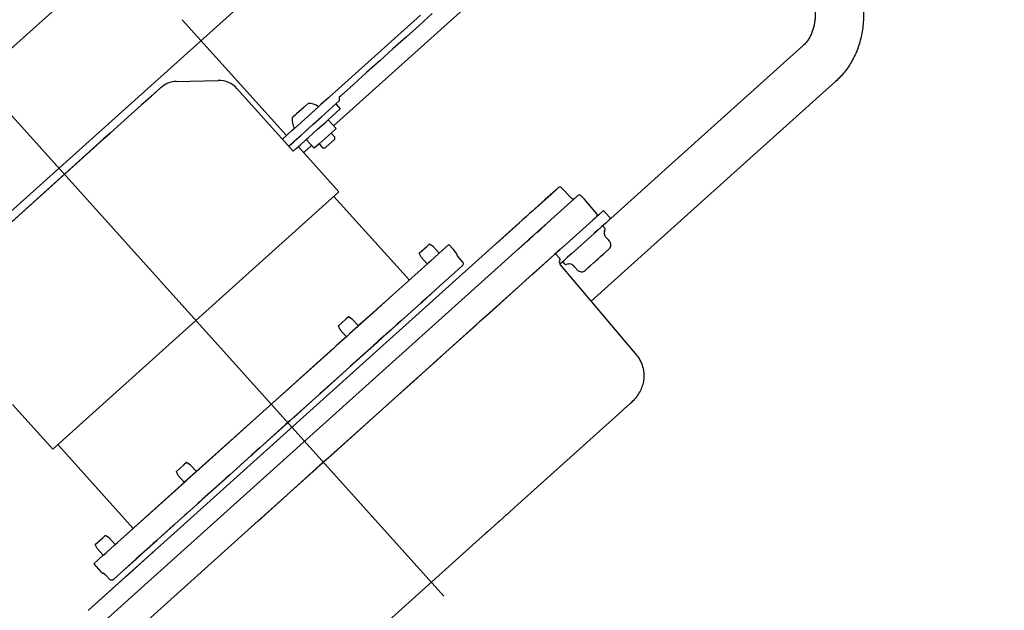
# Model space of a CAD drawing. Header units: millimetres. Extents: x -5775 to 72913, y -36825 to 83180.
# Tile 40 of 48: x 50770 to 51136, y 62700 to 62920. Entities that reach past the tile are written whole.
import ezdxf
from ezdxf.enums import TextEntityAlignment as Align

# ---------------------------------------------------------------- set-up
doc = ezdxf.new("R2010")
doc.units = ezdxf.units.MM
doc.header["$LTSCALE"] = 0.3
doc.layers.add('RLT 1', color=253, linetype='Continuous')
doc.styles.add('Arial', font='arial.ttf', dxfattribs={"width": 0.95, "height": 1.8})

# ---------------------------------------------------------------- blocks, each defined once
blk = doc.blocks.new('RLT1')
at = {"layer": 'RLT 1', "ltscale": 10}
for p, q in [((42180.63, -86537.01), (42883.28, -85905.09)), ((42210.73, -86570.46), (42913.37, -85938.55))]:
    blk.add_line(p, q, dxfattribs=at)
at = {"layer": 'RLT 1', "ltscale": 50}
blk.add_line((42705.14, -86413.62), (42404.18, -86078.97), dxfattribs=at)
at = {"layer": 'RLT 1'}
for p, q in [((42785.75, -86129.3), (42664.14, -86238.67)), ((42607.8, -86199.24), (42646.59, -86242.37)), ((42696.45, -86197.52), (42691.58, -86201.91)), ((42700.77, -86196.99), (42695.9, -86201.38)), ((42691.58, -86201.91), (42686.7, -86206.29)), ((42695.9, -86201.38), (42691.03, -86205.76)), ((42686.7, -86206.29), (42681.83, -86210.67)), ((42691.03, -86205.76), (42686.16, -86210.14)), ((42681.83, -86210.67), (42676.96, -86215.05)), ((42686.16, -86210.14), (42681.28, -86214.52)), ((42838.63, -86208.86), (42789.79, -86252.78)), ((42681.28, -86214.52), (42676.41, -86218.9)), ((42676.96, -86215.05), (42672.09, -86219.43)), ((42605.66, -86222.24), (42621.29, -86221.86)), ((42605.66, -86222.24), (42621.29, -86221.86)), ((42672.09, -86219.43), (42667.21, -86223.81)), ((42676.41, -86218.9), (42671.54, -86223.29)), ((42592.6, -86231.07), (42599.78, -86224.61)), ((42592.6, -86231.06), (42599.78, -86224.61)), ((42599.78, -86224.61), (42595.05, -86228.87)), ((42599.78, -86224.61), (42595.06, -86228.85)), ((42599.86, -86224.54), (42599.78, -86224.61)), ((42599.86, -86224.54), (42599.78, -86224.61)), ((42599.78, -86224.61), (42599.85, -86224.55)), ((42599.78, -86224.61), (42599.85, -86224.55)), ((42628.2, -86224.84), (42649.15, -86248.13)), ((42628.2, -86224.84), (42649.15, -86248.13)), ((42667.21, -86223.81), (42662.34, -86228.2)), ((42671.54, -86223.29), (42666.67, -86227.67)), ((42850.66, -86222.24), (42801.82, -86266.16)), ((42595.06, -86228.85), (42592.76, -86230.93)), ((42595.05, -86228.87), (42592.76, -86230.93)), ((42662.22, -86228.31), (42659.43, -86230.82)), ((42662.34, -86228.2), (42662.22, -86228.31)), ((42666.18, -86229.45), (42664.93, -86230.58)), ((42666.25, -86228.04), (42666.18, -86229.45)), ((42666.67, -86227.67), (42666.25, -86228.04)), ((42588.9, -86234.4), (42592.6, -86231.06)), ((42592.48, -86231.18), (42588.9, -86234.4)), ((42588.91, -86234.38), (42592.6, -86231.07)), ((42592.46, -86231.19), (42588.91, -86234.38)), ((42592.6, -86231.07), (42592.46, -86231.19)), ((42592.6, -86231.06), (42592.48, -86231.18)), ((42592.76, -86230.93), (42592.6, -86231.07)), ((42592.76, -86230.93), (42592.6, -86231.06)), ((42658.5, -86231.65), (42649.58, -86239.68)), ((42653.06, -86231.84), (42650.34, -86234.28)), ((42653.24, -86231.67), (42653.06, -86231.84)), ((42653.45, -86231.49), (42653.24, -86231.67)), ((42653.51, -86231.43), (42653.45, -86231.49)), ((42654.67, -86230.39), (42653.51, -86231.43)), ((42659.43, -86230.82), (42658.5, -86231.65)), ((42659.63, -86235.34), (42664.93, -86230.58)), ((42659.63, -86235.34), (42664.93, -86230.58)), ((42662.14, -86236.45), (42666.6, -86232.43)), ((42662.14, -86236.45), (42666.6, -86232.43)), ((42664.93, -86230.58), (42666.6, -86232.43)), ((42664.93, -86230.58), (42666.6, -86232.43)), ((42581.04, -86241.46), (42588.91, -86234.38)), ((42588.91, -86234.38), (42581.04, -86241.46)), ((42581.07, -86241.44), (42588.9, -86234.4)), ((42588.9, -86234.4), (42581.07, -86241.44)), ((42648.72, -86235.74), (42649.12, -86235.38)), ((42649.88, -86234.69), (42649.12, -86235.38)), ((42649.95, -86234.64), (42649.88, -86234.69)), ((42650.14, -86234.46), (42649.95, -86234.64)), ((42650.15, -86234.45), (42650.14, -86234.46)), ((42650.34, -86234.28), (42650.15, -86234.45)), ((42656.5, -86238.16), (42658.98, -86235.93)), ((42656.51, -86238.14), (42659.63, -86235.34)), ((42658.98, -86235.93), (42659.63, -86235.34)), ((42661.3, -86237.2), (42662.14, -86236.45)), ((42661.3, -86237.2), (42662.14, -86236.45)), ((42662.14, -86236.45), (42665.08, -86239.72)), ((42665.08, -86239.72), (42662.14, -86236.45)), ((42662.14, -86236.45), (42665.08, -86239.72)), ((42665.08, -86239.72), (42662.14, -86236.45)), ((42648.65, -86240.51), (42647, -86242)), ((42648.65, -86240.51), (42649.37, -86239.86)), ((42649.58, -86239.68), (42649.37, -86239.86)), ((42653.13, -86241.19), (42656.38, -86238.27)), ((42653.78, -86240.61), (42655.08, -86239.44)), ((42654.8, -86243.05), (42658.05, -86240.12)), ((42654.8, -86243.05), (42658.05, -86240.13)), ((42655.08, -86239.44), (42656.38, -86238.27)), ((42656.38, -86238.27), (42656.51, -86238.14)), ((42656.38, -86238.27), (42656.5, -86238.16)), ((42658.05, -86240.13), (42658.19, -86240)), ((42658.05, -86240.12), (42658.17, -86240.02)), ((42658.17, -86240.02), (42661.3, -86237.2)), ((42658.19, -86240), (42661.3, -86237.2)), ((42665.08, -86239.72), (42663.22, -86241.39)), ((42665.08, -86239.72), (42665.08, -86239.72)), ((42539.2, -86279.1), (42578.67, -86243.6)), ((42578.67, -86243.6), (42539.2, -86279.1)), ((42539.21, -86279.08), (42578.69, -86243.58)), ((42578.69, -86243.58), (42539.21, -86279.08)), ((42578.67, -86243.6), (42579.26, -86243.06)), ((42579.26, -86243.06), (42578.67, -86243.6)), ((42578.69, -86243.58), (42579.28, -86243.04)), ((42579.28, -86243.04), (42578.69, -86243.58)), ((42579.26, -86243.06), (42581.04, -86241.46)), ((42581.04, -86241.46), (42579.26, -86243.06)), ((42579.28, -86243.04), (42581.07, -86241.44)), ((42581.07, -86241.44), (42579.28, -86243.04)), ((42647, -86242), (42645.13, -86243.67)), ((42649.52, -86244.43), (42652.05, -86242.16)), ((42649.52, -86244.43), (42652.04, -86242.17)), ((42651.82, -86245.72), (42653.72, -86244.02)), ((42651.82, -86245.72), (42653.71, -86244.03)), ((42652.04, -86242.17), (42653.13, -86241.19)), ((42652.05, -86242.16), (42653.13, -86241.19)), ((42653.13, -86241.19), (42653.78, -86240.61)), ((42653.71, -86244.03), (42653.96, -86243.8)), ((42653.72, -86244.02), (42653.96, -86243.8)), ((42653.96, -86243.8), (42654.8, -86243.05)), ((42653.96, -86243.8), (42654.8, -86243.05)), ((42653.96, -86243.8), (42656.9, -86247.07)), ((42656.9, -86247.07), (42653.96, -86243.8)), ((42660.99, -86243.39), (42658.76, -86245.4)), ((42663.22, -86241.39), (42660.99, -86243.39)), ((42664.59, -86243.66), (42661.12, -86246.78)), ((42663.22, -86241.39), (42664.63, -86242.95)), ((42664.59, -86243.66), (42664.63, -86242.95)), ((42647.47, -86246.27), (42647.59, -86246.17)), ((42647.47, -86246.27), (42647.58, -86246.18)), ((42647.58, -86246.18), (42649.1, -86244.81)), ((42647.59, -86246.17), (42649.32, -86244.61)), ((42649.1, -86244.81), (42649.5, -86244.45)), ((42649.15, -86248.13), (42650.35, -86247.05)), ((42649.15, -86248.13), (42650.34, -86247.06)), ((42649.32, -86244.61), (42649.52, -86244.43)), ((42649.5, -86244.45), (42649.52, -86244.43)), ((42650.34, -86247.06), (42651.82, -86245.72)), ((42650.35, -86247.05), (42651.82, -86245.72)), ((42651.17, -86246.65), (42666.12, -86263.26)), ((42651.17, -86246.65), (42666.12, -86263.26)), ((42655.96, -86246.02), (42653, -86248.68)), ((42658.76, -86245.4), (42656.9, -86247.07)), ((42658.76, -86245.4), (42660.17, -86246.96)), ((42660.87, -86247), (42660.17, -86246.96)), ((42661.12, -86246.78), (42660.87, -86247)), ((42789.79, -86252.78), (42767.12, -86273.17)), ((42747.73, -86261.69), (42602.22, -86392.54)), ((42747.73, -86261.69), (42746.42, -86262.86)), ((42747.73, -86261.69), (42746.42, -86262.86)), ((42747.73, -86261.69), (42746.42, -86262.86)), ((42747.72, -86261.7), (42746.42, -86262.86)), ((42752.46, -86265.54), (42748.85, -86261.73)), ((42752.46, -86265.54), (42748.85, -86261.73)), ((42612.94, -86311.09), (42666.12, -86263.26)), ((42612.98, -86311.05), (42666.12, -86263.26)), ((42664.26, -86264.94), (42692.28, -86296.09)), ((42664.26, -86264.94), (42692.28, -86296.09)), ((42746.42, -86262.86), (42742.68, -86266.23)), ((42742.81, -86266.11), (42742.68, -86266.23)), ((42746.42, -86262.86), (42742.69, -86266.22)), ((42742.8, -86266.12), (42742.69, -86266.22)), ((42746.42, -86262.86), (42742.8, -86266.12)), ((42746.42, -86262.86), (42742.81, -86266.11)), ((42744.81, -86273.73), (42753.5, -86265.91)), ((42744.81, -86273.73), (42753.5, -86265.91)), ((42744.82, -86273.72), (42753.51, -86265.9)), ((42744.82, -86273.72), (42753.51, -86265.9)), ((42753.5, -86265.91), (42754.67, -86264.86)), ((42753.5, -86265.91), (42754.67, -86264.86)), ((42753.51, -86265.9), (42754.68, -86264.85)), ((42753.51, -86265.9), (42754.68, -86264.85)), ((42754.93, -86264.62), (42754.67, -86264.86)), ((42754.67, -86264.86), (42754.93, -86264.62)), ((42754.93, -86264.62), (42754.68, -86264.85)), ((42754.68, -86264.85), (42754.93, -86264.62)), ((42757.23, -86265.92), (42756.05, -86264.67)), ((42757.23, -86265.92), (42756.05, -86264.67)), ((42761.92, -86271.41), (42757.23, -86265.92)), ((42761.92, -86271.41), (42757.23, -86265.92)), ((42742.69, -86266.22), (42738.24, -86270.22)), ((42742.68, -86266.23), (42738.24, -86270.22)), ((42742.62, -86266.28), (42738.24, -86270.22)), ((42742.62, -86266.28), (42738.24, -86270.22)), ((42742.69, -86266.22), (42742.62, -86266.28)), ((42742.68, -86266.23), (42742.62, -86266.28)), ((42801.82, -86266.16), (42759.78, -86303.97)), ((42735.8, -86272.42), (42734.36, -86273.71)), ((42735.8, -86272.42), (42734.36, -86273.71)), ((42735.8, -86272.42), (42734.36, -86273.71)), ((42735.8, -86272.42), (42734.36, -86273.71)), ((42735.79, -86272.42), (42737.09, -86271.25)), ((42735.8, -86272.42), (42737.09, -86271.25)), ((42737.09, -86271.25), (42735.8, -86272.42)), ((42737.09, -86271.25), (42735.8, -86272.42)), ((42738.24, -86270.22), (42737.09, -86271.25)), ((42738.24, -86270.22), (42737.09, -86271.25)), ((42738.24, -86270.22), (42737.09, -86271.25)), ((42738.24, -86270.22), (42737.09, -86271.25)), ((42761.59, -86272.76), (42760.47, -86273.76)), ((42761.29, -86273.03), (42760.47, -86273.76)), ((42761.59, -86272.76), (42760.48, -86273.76)), ((42761.59, -86272.76), (42761.29, -86273.03)), ((42761.85, -86272.53), (42761.59, -86272.76)), ((42761.85, -86272.53), (42761.59, -86272.76)), ((42761.85, -86272.53), (42761.59, -86272.76)), ((42761.85, -86272.53), (42761.59, -86272.76)), ((42761.85, -86272.53), (42761.59, -86272.76)), ((42762.7, -86271.76), (42761.85, -86272.53)), ((42764.12, -86270.48), (42762.7, -86271.76)), ((42764.44, -86270.19), (42764.12, -86270.48)), ((42764.44, -86270.19), (42765.43, -86271.29)), ((42765.43, -86271.29), (42766.7, -86272.7)), ((42767.12, -86273.17), (42766.65, -86273.59)), ((42766.7, -86272.7), (42767.12, -86273.17)), ((42552.8, -86446.41), (42741.22, -86276.95)), ((42733.17, -86274.78), (42724.65, -86282.44)), ((42733.19, -86274.76), (42724.69, -86282.41)), ((42739.65, -86278.37), (42741.21, -86276.96)), ((42741.21, -86276.96), (42744.81, -86273.73)), ((42741.22, -86276.95), (42744.82, -86273.72)), ((42760.47, -86273.76), (42751.77, -86281.59)), ((42760.48, -86273.76), (42751.79, -86281.58)), ((42762.03, -86277.75), (42763.64, -86276.29)), ((42763.77, -86276.18), (42762.41, -86277.4)), ((42763.64, -86276.29), (42763.77, -86276.18)), ((42763.82, -86276.13), (42763.77, -86276.18)), ((42765.24, -86274.86), (42763.82, -86276.13)), ((42764.59, -86276.34), (42764.48, -86276.21)), ((42764.59, -86276.34), (42764.48, -86276.21)), ((42764.95, -86276.74), (42764.59, -86276.34)), ((42764.95, -86276.74), (42764.59, -86276.34)), ((42766.65, -86273.59), (42765.24, -86274.86)), ((42736.94, -86280.8), (42738.44, -86279.45)), ((42736.97, -86280.78), (42738.47, -86279.43)), ((42752.5, -86286.32), (42762.03, -86277.75)), ((42762.41, -86277.4), (42760.99, -86278.68)), ((42764.79, -86278.06), (42764.84, -86277.89)), ((42764.79, -86278.06), (42764.84, -86277.89)), ((42764.84, -86277.89), (42765.06, -86277.23)), ((42764.84, -86277.89), (42765.06, -86277.23)), ((42764.84, -86279.43), (42764.85, -86279.43)), ((42766.13, -86281.04), (42765.2, -86280.01)), ((42766.13, -86281.04), (42765.2, -86280.01)), ((42695.98, -86286.04), (42698.77, -86283.53)), ((42699.7, -86282.69), (42698.77, -86283.53)), ((42701.14, -86283.55), (42699.7, -86282.69)), ((42703.41, -86286.08), (42701.14, -86283.55)), ((42706.94, -86282.9), (42703.26, -86286.21)), ((42706.94, -86282.9), (42703.26, -86286.21)), ((42706.94, -86282.9), (42708.62, -86284.76)), ((42706.94, -86282.9), (42708.62, -86284.76)), ((42732.97, -86284.38), (42733.02, -86284.33)), ((42733, -86284.35), (42733.02, -86284.33)), ((42733.02, -86284.33), (42733.07, -86284.29)), ((42733.02, -86284.33), (42733.03, -86284.32)), ((42733.03, -86284.32), (42733.04, -86284.31)), ((42733.04, -86284.31), (42733.1, -86284.26)), ((42733.07, -86284.29), (42733.08, -86284.28)), ((42733.08, -86284.28), (42733.09, -86284.27)), ((42733.09, -86284.27), (42733.11, -86284.25)), ((42733.1, -86284.26), (42733.11, -86284.25)), ((42733.11, -86284.25), (42733.14, -86284.22)), ((42733.11, -86284.25), (42733.12, -86284.24)), ((42733.11, -86284.25), (42733.11, -86284.25)), ((42733.12, -86284.24), (42733.14, -86284.22)), ((42733.12, -86284.24), (42733.12, -86284.24)), ((42733.14, -86284.22), (42733.16, -86284.2)), ((42733.14, -86284.22), (42733.15, -86284.21)), ((42733.15, -86284.21), (42733.16, -86284.2)), ((42733.16, -86284.2), (42733.18, -86284.19)), ((42733.16, -86284.2), (42733.17, -86284.2)), ((42733.17, -86284.2), (42733.2, -86284.16)), ((42733.18, -86284.19), (42733.19, -86284.18)), ((42733.19, -86284.17), (42733.2, -86284.17)), ((42733.19, -86284.18), (42733.19, -86284.17)), ((42733.2, -86284.16), (42733.25, -86284.12)), ((42733.2, -86284.17), (42733.23, -86284.14)), ((42733.23, -86284.14), (42733.28, -86284.1)), ((42733.25, -86284.12), (42733.26, -86284.11)), ((42733.26, -86284.11), (42733.29, -86284.09)), ((42733.28, -86284.1), (42733.29, -86284.08)), ((42733.29, -86284.08), (42733.32, -86284.06)), ((42733.29, -86284.09), (42733.3, -86284.08)), ((42733.29, -86284.09), (42733.29, -86284.09)), ((42733.3, -86284.08), (42733.33, -86284.05)), ((42733.32, -86284.06), (42733.33, -86284.05)), ((42733.33, -86284.05), (42733.4, -86283.99)), ((42733.33, -86284.05), (42733.36, -86284.02)), ((42733.36, -86284.02), (42733.43, -86283.96)), ((42733.4, -86283.99), (42733.42, -86283.97)), ((42733.42, -86283.97), (42733.43, -86283.96)), ((42733.43, -86283.96), (42733.45, -86283.94)), ((42733.43, -86283.96), (42733.45, -86283.94)), ((42733.45, -86283.94), (42733.49, -86283.91)), ((42733.45, -86283.94), (42733.46, -86283.93)), ((42733.46, -86283.93), (42733.47, -86283.92)), ((42733.47, -86283.92), (42733.48, -86283.92)), ((42733.48, -86283.92), (42733.52, -86283.88)), ((42733.49, -86283.91), (42733.53, -86283.87)), ((42733.52, -86283.88), (42733.55, -86283.85)), ((42733.53, -86283.87), (42733.55, -86283.85)), ((42733.55, -86283.85), (42733.58, -86283.82)), ((42733.55, -86283.85), (42733.57, -86283.83)), ((42733.57, -86283.83), (42733.77, -86283.66)), ((42733.58, -86283.82), (42733.6, -86283.81)), ((42733.6, -86283.81), (42733.79, -86283.63)), ((42733.77, -86283.66), (42733.85, -86283.59)), ((42733.79, -86283.63), (42733.88, -86283.56)), ((42733.85, -86283.59), (42733.9, -86283.54)), ((42733.88, -86283.56), (42733.93, -86283.51)), ((42733.9, -86283.54), (42734.01, -86283.44)), ((42733.93, -86283.51), (42734.03, -86283.42)), ((42734.01, -86283.44), (42734.05, -86283.41)), ((42734.03, -86283.42), (42734.07, -86283.38)), ((42734.05, -86283.41), (42734.08, -86283.37)), ((42734.07, -86283.38), (42734.11, -86283.35)), ((42734.08, -86283.37), (42734.23, -86283.24)), ((42734.11, -86283.35), (42734.26, -86283.21)), ((42734.23, -86283.24), (42734.36, -86283.13)), ((42734.26, -86283.21), (42734.38, -86283.11)), ((42734.36, -86283.13), (42734.44, -86283.05)), ((42734.38, -86283.11), (42734.47, -86283.02)), ((42734.44, -86283.05), (42734.5, -86283)), ((42734.47, -86283.02), (42734.53, -86282.97)), ((42734.5, -86283), (42734.59, -86282.92)), ((42734.53, -86282.97), (42734.62, -86282.89)), ((42734.59, -86282.92), (42734.6, -86282.91)), ((42734.6, -86282.91), (42734.63, -86282.88)), ((42734.62, -86282.89), (42734.63, -86282.88)), ((42734.63, -86282.88), (42734.76, -86282.77)), ((42734.63, -86282.88), (42734.66, -86282.86)), ((42734.66, -86282.86), (42734.78, -86282.75)), ((42734.76, -86282.77), (42734.79, -86282.74)), ((42734.78, -86282.75), (42734.82, -86282.71)), ((42734.79, -86282.74), (42734.83, -86282.71)), ((42734.82, -86282.71), (42734.85, -86282.68)), ((42734.83, -86282.71), (42734.85, -86282.68)), ((42734.85, -86282.68), (42734.99, -86282.56)), ((42734.85, -86282.68), (42734.88, -86282.66)), ((42734.88, -86282.66), (42735.01, -86282.54)), ((42734.99, -86282.56), (42735, -86282.55)), ((42735, -86282.55), (42735.06, -86282.49)), ((42735.01, -86282.54), (42735.03, -86282.52)), ((42735.03, -86282.52), (42735.09, -86282.47)), ((42735.06, -86282.49), (42735.46, -86282.13)), ((42735.09, -86282.47), (42735.49, -86282.11)), ((42735.46, -86282.13), (42735.51, -86282.09)), ((42735.49, -86282.11), (42735.53, -86282.07)), ((42735.51, -86282.09), (42735.57, -86282.04)), ((42735.53, -86282.07), (42735.6, -86282.01)), ((42735.57, -86282.04), (42736.07, -86281.59)), ((42735.6, -86282.01), (42736.09, -86281.57)), ((42736.07, -86281.59), (42736.17, -86281.49)), ((42736.09, -86281.57), (42736.2, -86281.47)), ((42736.17, -86281.49), (42736.89, -86280.85)), ((42736.2, -86281.47), (42736.91, -86280.83)), ((42736.89, -86280.85), (42736.94, -86280.8)), ((42736.91, -86280.83), (42736.97, -86280.78)), ((42751.79, -86281.58), (42748.3, -86284.71)), ((42751.77, -86281.59), (42748.3, -86284.71)), ((42749.94, -86283.23), (42748.55, -86284.49)), ((42749.94, -86283.23), (42749.96, -86283.25)), ((42766.67, -86281.64), (42766.13, -86281.04)), ((42766.67, -86281.64), (42766.13, -86281.04)), ((42696.68, -86287.56), (42695.98, -86286.04)), ((42698.95, -86290.09), (42696.68, -86287.56)), ((42703.26, -86286.21), (42700.14, -86289.02)), ((42703.26, -86286.21), (42700.14, -86289.02)), ((42709.95, -86286.26), (42708.62, -86284.76)), ((42709.95, -86286.26), (42708.62, -86284.76)), ((42709.97, -86286.9), (42712.05, -86289.36)), ((42746.18, -86286.61), (42738.22, -86293.78)), ((42746.2, -86286.6), (42738.25, -86293.74)), ((42748.23, -86284.78), (42746.18, -86286.61)), ((42748.24, -86284.76), (42746.2, -86286.6)), ((42746.58, -86286.26), (42746.54, -86286.29)), ((42746.62, -86286.23), (42746.58, -86286.26)), ((42746.58, -86286.26), (42748.16, -86288.08)), ((42746.58, -86286.26), (42748.16, -86288.08)), ((42746.61, -86286.23), (42746.6, -86286.24)), ((42746.64, -86286.2), (42746.62, -86286.22)), ((42746.62, -86286.22), (42746.62, -86286.23)), ((42746.67, -86286.17), (42746.64, -86286.2)), ((42746.64, -86286.2), (42746.64, -86286.2)), ((42747.24, -86285.66), (42746.67, -86286.17)), ((42746.67, -86286.17), (42746.67, -86286.17)), ((42747.5, -86285.43), (42747.24, -86285.66)), ((42747.53, -86285.41), (42747.5, -86285.43)), ((42747.71, -86285.24), (42747.53, -86285.41)), ((42748.3, -86284.71), (42747.71, -86285.24)), ((42748.3, -86284.71), (42748.23, -86284.78)), ((42748.3, -86284.71), (42748.24, -86284.76)), ((42748.4, -86284.62), (42748.3, -86284.71)), ((42748.55, -86284.49), (42748.4, -86284.62)), ((42751.08, -86287.59), (42750.39, -86288.21)), ((42750.39, -86288.21), (42750.72, -86287.92)), ((42750.72, -86287.92), (42752.33, -86286.46)), ((42752.5, -86286.32), (42751.08, -86287.59)), ((42762.45, -86288.12), (42763.2, -86287.45)), ((42763.2, -86287.45), (42763.34, -86287.32)), ((42763.2, -86287.45), (42763.34, -86287.32)), ((42763.34, -86287.32), (42764.29, -86286.47)), ((42764.29, -86286.47), (42764.47, -86286.31)), ((42764.47, -86286.31), (42764.49, -86286.29)), ((42764.49, -86286.29), (42765.24, -86285.61)), ((42765.24, -86285.61), (42766.52, -86284.47)), ((42699.09, -86289.96), (42684.76, -86302.85)), ((42699.1, -86289.96), (42684.8, -86302.81)), ((42699.1, -86289.96), (42699.09, -86289.96)), ((42700.14, -86289.02), (42699.1, -86289.96)), ((42699.12, -86289.94), (42699.1, -86289.96)), ((42700.14, -86289.02), (42699.12, -86289.94)), ((42711.93, -86290.79), (42709.15, -86293.29)), ((42711.93, -86290.79), (42709.17, -86293.27)), ((42711.93, -86290.79), (42711.96, -86290.76)), ((42711.93, -86290.79), (42711.95, -86290.77)), ((42711.95, -86290.77), (42711.97, -86290.75)), ((42711.96, -86290.76), (42711.98, -86290.74)), ((42712.05, -86289.36), (42712.1, -86289.43)), ((42712.05, -86289.36), (42712.05, -86289.36)), ((42749.64, -86288.88), (42748.19, -86290.19)), ((42748.37, -86290.45), (42748.37, -86290.45)), ((42748.37, -86290.45), (42748.37, -86290.45)), ((42750.08, -86290.12), (42749.61, -86289.59)), ((42750.08, -86290.12), (42749.61, -86289.59)), ((42749.64, -86288.88), (42750.39, -86288.21)), ((42751.4, -86290.09), (42750.56, -86290.27)), ((42751.4, -86290.09), (42750.56, -86290.27)), ((42753.7, -86291.15), (42753.31, -86290.71)), ((42753.7, -86291.15), (42753.31, -86290.71)), ((42754.77, -86292.34), (42753.7, -86291.15)), ((42754.77, -86292.34), (42753.7, -86291.15)), ((42757.6, -86292.49), (42758.78, -86291.42)), ((42758.78, -86291.42), (42759.62, -86290.66)), ((42759.62, -86290.66), (42759.64, -86290.65)), ((42759.64, -86290.65), (42760.77, -86289.63)), ((42759.64, -86290.65), (42760.77, -86289.63)), ((42760.77, -86289.63), (42760.91, -86289.51)), ((42760.77, -86289.63), (42760.91, -86289.51)), ((42760.91, -86289.51), (42761.66, -86288.83)), ((42761.66, -86288.83), (42762.45, -86288.12)), ((42709.06, -86293.37), (42703.63, -86298.25)), ((42709.08, -86293.35), (42703.66, -86298.23)), ((42709.06, -86293.37), (42709.15, -86293.29)), ((42709.08, -86293.35), (42709.17, -86293.27)), ((42709.15, -86293.29), (42709.15, -86293.29)), ((42709.17, -86293.27), (42709.17, -86293.27)), ((42738.22, -86293.78), (42721.88, -86308.47)), ((42738.22, -86293.78), (42737.84, -86294.12)), ((42737.84, -86294.12), (42737.84, -86294.12)), ((42738.25, -86293.74), (42737.88, -86294.08)), ((42737.88, -86294.08), (42737.88, -86294.08)), ((42703.49, -86298.38), (42701.97, -86299.74)), ((42703.52, -86298.35), (42702, -86299.72)), ((42703.49, -86298.38), (42703.63, -86298.25)), ((42703.52, -86298.35), (42703.66, -86298.23)), ((42735.34, -86296.36), (42717.28, -86312.61)), ((42735.68, -86296.06), (42735.3, -86296.4)), ((42735.72, -86296.02), (42735.34, -86296.36)), ((42697.08, -86304.14), (42700.23, -86301.31)), ((42697.11, -86304.12), (42701.86, -86299.84)), ((42700.15, -86301.38), (42698.03, -86303.29)), ((42700.18, -86301.36), (42698.06, -86303.26)), ((42701.97, -86299.74), (42701.84, -86299.87)), ((42702, -86299.72), (42701.86, -86299.84)), ((42684.76, -86302.85), (42680.25, -86306.91)), ((42684.8, -86302.81), (42680.28, -86306.88)), ((42695.46, -86305.6), (42689.53, -86310.93)), ((42696.55, -86304.62), (42689.57, -86310.9)), ((42696.73, -86304.46), (42696.55, -86304.62)), ((42696.75, -86304.44), (42696.58, -86304.6)), ((42696.69, -86304.49), (42697.08, -86304.14)), ((42697.08, -86304.14), (42696.69, -86304.49)), ((42696.72, -86304.47), (42697.11, -86304.12)), ((42697.11, -86304.12), (42696.72, -86304.47)), ((42697, -86304.22), (42696.73, -86304.46)), ((42697.02, -86304.2), (42696.75, -86304.44)), ((42697.07, -86304.15), (42697, -86304.22)), ((42697.1, -86304.13), (42697.02, -86304.2)), ((42697.08, -86304.14), (42697.07, -86304.15)), ((42697.14, -86304.09), (42697.08, -86304.14)), ((42697.1, -86304.13), (42697.08, -86304.14)), ((42697.11, -86304.12), (42697.1, -86304.13)), ((42697.17, -86304.07), (42697.11, -86304.12)), ((42697.13, -86304.1), (42697.11, -86304.12)), ((42697.93, -86303.38), (42697.14, -86304.09)), ((42697.95, -86303.36), (42697.17, -86304.07)), ((42698.03, -86303.29), (42697.93, -86303.38)), ((42698.06, -86303.26), (42697.95, -86303.36)), ((42669.63, -86309.73), (42668.7, -86310.57)), ((42671.07, -86310.59), (42669.63, -86309.73)), ((42678.74, -86308.26), (42673.15, -86313.29)), ((42678.78, -86308.23), (42673.19, -86313.25)), ((42680.25, -86306.91), (42678.74, -86308.26)), ((42680.28, -86306.88), (42678.78, -86308.23)), ((42721.88, -86308.47), (42718.26, -86311.72)), ((42721.94, -86308.42), (42718.38, -86311.62)), ((42612.98, -86311.05), (42559.75, -86358.92)), ((42612.94, -86311.09), (42559.75, -86358.92)), ((42665.91, -86313.08), (42668.7, -86310.57)), ((42666.61, -86314.6), (42665.91, -86313.08)), ((42673.15, -86313.29), (42670.03, -86316.1)), ((42673.19, -86313.25), (42670.07, -86316.06)), ((42673.34, -86313.12), (42671.07, -86310.59)), ((42687.79, -86312.5), (42685.54, -86314.53)), ((42687.82, -86312.47), (42685.58, -86314.49)), ((42687.79, -86312.5), (42687.75, -86312.54)), ((42687.82, -86312.47), (42687.76, -86312.53)), ((42689.16, -86311.26), (42687.79, -86312.5)), ((42688.78, -86311.61), (42687.79, -86312.5)), ((42689.2, -86311.23), (42687.82, -86312.47)), ((42688.79, -86311.6), (42687.82, -86312.47)), ((42689.16, -86311.26), (42688.78, -86311.61)), ((42689.2, -86311.23), (42688.79, -86311.6)), ((42689.35, -86311.1), (42689.16, -86311.26)), ((42689.23, -86311.2), (42689.16, -86311.26)), ((42689.16, -86311.26), (42689.21, -86311.23)), ((42689.2, -86311.23), (42689.16, -86311.26)), ((42689.38, -86311.07), (42689.2, -86311.23)), ((42689.35, -86311.1), (42689.2, -86311.23)), ((42689.27, -86311.17), (42689.2, -86311.23)), ((42689.2, -86311.23), (42689.24, -86311.2)), ((42689.23, -86311.2), (42689.2, -86311.23)), ((42689.21, -86311.23), (42689.4, -86311.05)), ((42689.38, -86311.07), (42689.23, -86311.2)), ((42689.33, -86311.12), (42689.23, -86311.2)), ((42689.24, -86311.2), (42689.44, -86311.02)), ((42689.36, -86311.09), (42689.27, -86311.17)), ((42689.53, -86310.93), (42689.35, -86311.1)), ((42689.57, -86310.9), (42689.38, -86311.07)), ((42717.28, -86312.61), (42704.65, -86323.96)), ((42717.35, -86312.54), (42704.73, -86323.89)), ((42668.99, -86317.04), (42666.06, -86319.67)), ((42669.03, -86317), (42666.08, -86319.65)), ((42668.88, -86317.13), (42666.61, -86314.6)), ((42670.03, -86316.1), (42668.99, -86317.04)), ((42670.07, -86316.06), (42669.03, -86317)), ((42685.31, -86314.73), (42680.7, -86318.87)), ((42685.54, -86314.53), (42680.74, -86318.84)), ((42664.91, -86320.7), (42663.91, -86321.6)), ((42664.93, -86320.68), (42663.93, -86321.58)), ((42665.06, -86320.57), (42664.91, -86320.7)), ((42665.08, -86320.55), (42664.93, -86320.68)), ((42665.93, -86319.79), (42665.06, -86320.57)), ((42665.95, -86319.77), (42665.08, -86320.55)), ((42666.06, -86319.67), (42665.93, -86319.79)), ((42666.08, -86319.65), (42665.95, -86319.77)), ((42678.94, -86320.46), (42673.84, -86325.04)), ((42678.98, -86320.42), (42673.89, -86325)), ((42680.48, -86319.07), (42678.94, -86320.46)), ((42679.02, -86320.39), (42678.94, -86320.46)), ((42680.52, -86319.04), (42678.98, -86320.42)), ((42679.06, -86320.35), (42678.98, -86320.42)), ((42680.48, -86319.07), (42679.02, -86320.39)), ((42680.52, -86319.04), (42679.06, -86320.35)), ((42680.7, -86318.87), (42680.48, -86319.07)), ((42680.74, -86318.84), (42680.52, -86319.04)), ((42662.77, -86322.62), (42612.92, -86367.46)), ((42662.79, -86322.61), (42612.97, -86367.42)), ((42662.89, -86322.52), (42662.77, -86322.62)), ((42662.92, -86322.49), (42662.79, -86322.61)), ((42662.91, -86322.51), (42662.89, -86322.52)), ((42663.76, -86321.73), (42662.91, -86322.51)), ((42662.94, -86322.47), (42662.92, -86322.49)), ((42663.78, -86321.71), (42662.94, -86322.47)), ((42663.91, -86321.6), (42663.76, -86321.73)), ((42663.93, -86321.58), (42663.78, -86321.71)), ((42702.56, -86325.85), (42704.65, -86323.96)), ((42704.65, -86323.96), (42702.56, -86325.85)), ((42702.64, -86325.78), (42704.73, -86323.89)), ((42704.73, -86323.89), (42702.64, -86325.78)), ((42776.77, -86324.08), (42776.77, -86324.09)), ((42776.77, -86324.09), (42776.77, -86324.09)), ((42776.77, -86324.09), (42776.77, -86324.09)), ((42670.2, -86328.32), (42668.75, -86329.63)), ((42670.2, -86328.32), (42668.75, -86329.63)), ((42670.31, -86328.22), (42670.15, -86328.36)), ((42670.35, -86328.18), (42670.2, -86328.32)), ((42670.4, -86328.14), (42670.31, -86328.22)), ((42670.45, -86328.1), (42670.35, -86328.18)), ((42673.5, -86325.35), (42670.4, -86328.14)), ((42673.84, -86325.04), (42670.45, -86328.1)), ((42673.89, -86325), (42673.8, -86325.08)), ((42702.56, -86325.85), (42693.86, -86333.67)), ((42702.64, -86325.78), (42693.93, -86333.6)), ((42668.7, -86329.67), (42660.79, -86336.78)), ((42668.75, -86329.63), (42660.85, -86336.73)), ((42670.15, -86328.36), (42668.7, -86329.67)), ((42670.15, -86328.36), (42668.7, -86329.67)), ((42693.86, -86333.67), (42684.65, -86341.95)), ((42693.93, -86333.6), (42684.72, -86341.89)), ((42658.82, -86338.56), (42657.52, -86339.72)), ((42658.82, -86338.56), (42657.52, -86339.72)), ((42658.86, -86338.51), (42657.56, -86339.68)), ((42658.86, -86338.51), (42657.56, -86339.68)), ((42659.06, -86338.34), (42658.82, -86338.56)), ((42659.11, -86338.29), (42658.86, -86338.51)), ((42659.08, -86338.31), (42659.06, -86338.34)), ((42660.53, -86337.02), (42659.08, -86338.31)), ((42659.13, -86338.27), (42659.11, -86338.29)), ((42660.58, -86336.97), (42659.13, -86338.27)), ((42660.53, -86337.02), (42660.79, -86336.78)), ((42660.58, -86336.97), (42660.85, -86336.73)), ((42544.81, -86342.3), (42559.75, -86358.92)), ((42544.81, -86342.3), (42559.75, -86358.92)), ((42657.52, -86339.72), (42649.29, -86347.12)), ((42657.56, -86339.68), (42649.34, -86347.08)), ((42684.65, -86341.95), (42663.12, -86361.32)), ((42684.72, -86341.89), (42663.19, -86361.25)), ((42774.51, -86341.83), (42772.72, -86343.44)), ((42774.68, -86341.68), (42774.51, -86341.83)), ((42771.48, -86344.56), (42731.38, -86380.62)), ((42772.26, -86343.86), (42771.48, -86344.56)), ((42772.51, -86343.63), (42772.26, -86343.86)), ((42772.51, -86343.63), (42772.26, -86343.86)), ((42772.72, -86343.44), (42772.51, -86343.63)), ((42772.72, -86343.44), (42772.51, -86343.63)), ((42772.51, -86343.63), (42772.51, -86343.63)), ((42646.28, -86349.83), (42644.92, -86351.05)), ((42644.97, -86351.01), (42646.28, -86349.83)), ((42646.33, -86349.78), (42644.98, -86351)), ((42645.02, -86350.96), (42646.33, -86349.78)), ((42646.97, -86349.21), (42646.28, -86349.83)), ((42646.28, -86349.83), (42646.97, -86349.21)), ((42646.97, -86349.21), (42646.28, -86349.83)), ((42646.34, -86349.78), (42646.28, -86349.83)), ((42647.02, -86349.16), (42646.33, -86349.78)), ((42647.02, -86349.17), (42646.33, -86349.78)), ((42646.33, -86349.79), (42647.02, -86349.17)), ((42646.38, -86349.74), (42646.33, -86349.78)), ((42646.97, -86349.21), (42646.36, -86349.76)), ((42646.39, -86349.73), (42646.38, -86349.74)), ((42647.02, -86349.16), (42646.39, -86349.73)), ((42646.97, -86349.21), (42647.24, -86348.96)), ((42647.02, -86349.16), (42647.3, -86348.91)), ((42647.94, -86348.34), (42647.24, -86348.96)), ((42647.94, -86348.34), (42647.24, -86348.96)), ((42647.24, -86348.96), (42647.94, -86348.34)), ((42647.94, -86348.34), (42647.24, -86348.96)), ((42647.29, -86348.92), (42647.99, -86348.3)), ((42647.99, -86348.29), (42647.3, -86348.91)), ((42647.99, -86348.3), (42647.3, -86348.91)), ((42647.99, -86348.3), (42647.45, -86348.78)), ((42647.94, -86348.34), (42649.28, -86347.13)), ((42649.21, -86347.19), (42647.94, -86348.34)), ((42647.99, -86348.29), (42649.33, -86347.09)), ((42649.27, -86347.14), (42647.99, -86348.29)), ((42649.29, -86347.12), (42649.21, -86347.19)), ((42649.29, -86347.12), (42649.25, -86347.16)), ((42649.34, -86347.08), (42649.27, -86347.14)), ((42649.28, -86347.13), (42649.29, -86347.12)), ((42649.34, -86347.08), (42649.3, -86347.12)), ((42649.33, -86347.09), (42649.34, -86347.08)), ((42644.92, -86351.05), (42636.7, -86358.45)), ((42644.98, -86351), (42636.74, -86358.41)), ((42644.92, -86351.05), (42644.97, -86351.01)), ((42644.93, -86351.04), (42644.92, -86351.05)), ((42644.98, -86351), (42645.02, -86350.96)), ((42644.98, -86351), (42644.98, -86351)), ((42561.61, -86357.25), (42589.63, -86388.4)), ((42561.61, -86357.25), (42589.63, -86388.4)), ((42633.42, -86361.4), (42633.69, -86361.16)), ((42633.47, -86361.35), (42633.74, -86361.11)), ((42635.13, -86359.86), (42633.69, -86361.16)), ((42635.18, -86359.82), (42633.74, -86361.11)), ((42635.15, -86359.84), (42635.13, -86359.86)), ((42635.4, -86359.62), (42635.15, -86359.84)), ((42635.2, -86359.8), (42635.18, -86359.82)), ((42635.45, -86359.57), (42635.2, -86359.8)), ((42636.7, -86358.45), (42635.4, -86359.62)), ((42636.7, -86358.45), (42635.4, -86359.62)), ((42636.74, -86358.41), (42635.45, -86359.57)), ((42636.74, -86358.41), (42635.45, -86359.57)), ((42663.19, -86361.25), (42662.05, -86362.28)), ((42605.68, -86367.24), (42608.47, -86364.73)), ((42609.4, -86363.9), (42608.47, -86364.73)), ((42610.84, -86364.75), (42609.4, -86363.9)), ((42613.12, -86367.28), (42610.84, -86364.75)), ((42633.42, -86361.4), (42625.51, -86368.51)), ((42633.47, -86361.35), (42625.56, -86368.47)), ((42661.97, -86362.35), (42658.72, -86365.27)), ((42662.05, -86362.28), (42658.8, -86365.2)), ((42663.12, -86361.32), (42661.97, -86362.35)), ((42606.38, -86368.77), (42605.68, -86367.24)), ((42612.92, -86367.46), (42609.8, -86370.26)), ((42612.97, -86367.42), (42609.84, -86370.23)), ((42625.51, -86368.51), (42624.06, -86369.81)), ((42625.51, -86368.51), (42624.06, -86369.81)), ((42625.56, -86368.47), (42624.11, -86369.77)), ((42625.56, -86368.47), (42624.11, -86369.77)), ((42657.57, -86366.3), (42636.04, -86385.67)), ((42657.65, -86366.23), (42636.12, -86385.6)), ((42658.72, -86365.27), (42657.57, -86366.3)), ((42658.8, -86365.2), (42657.65, -86366.23)), ((42608.76, -86371.2), (42583.81, -86393.64)), ((42608.8, -86371.16), (42583.83, -86393.62)), ((42608.66, -86371.29), (42606.38, -86368.77)), ((42609.73, -86370.32), (42608.76, -86371.2)), ((42609.79, -86370.28), (42608.8, -86371.16)), ((42609.8, -86370.26), (42609.73, -86370.32)), ((42609.84, -86370.23), (42609.79, -86370.28)), ((42623.81, -86370.04), (42620.72, -86372.82)), ((42623.85, -86370), (42620.77, -86372.77)), ((42623.91, -86369.95), (42623.81, -86370.04)), ((42623.95, -86369.91), (42623.85, -86370)), ((42624.06, -86369.81), (42623.91, -86369.95)), ((42624.11, -86369.77), (42623.95, -86369.91)), ((42620.46, -86373.05), (42615.27, -86377.72)), ((42620.52, -86373), (42615.31, -86377.68)), ((42620.46, -86373.05), (42620.72, -86372.82)), ((42620.52, -86373), (42620.77, -86372.77)), ((42613.51, -86379.3), (42611.89, -86380.76)), ((42613.55, -86379.27), (42611.92, -86380.73)), ((42613.73, -86379.1), (42613.51, -86379.3)), ((42613.77, -86379.06), (42613.55, -86379.27)), ((42615.27, -86377.72), (42613.73, -86379.1)), ((42613.84, -86379), (42613.73, -86379.1)), ((42615.31, -86377.68), (42613.77, -86379.06)), ((42613.87, -86378.98), (42613.77, -86379.06)), ((42614.67, -86378.26), (42613.84, -86379)), ((42614.69, -86378.24), (42613.87, -86378.98)), ((42614.78, -86378.16), (42614.67, -86378.26)), ((42614.8, -86378.14), (42614.69, -86378.24)), ((42615.27, -86377.72), (42614.78, -86378.16)), ((42615.31, -86377.68), (42614.8, -86378.14)), ((42609.52, -86382.89), (42608.9, -86383.45)), ((42609.56, -86382.85), (42608.95, -86383.41)), ((42609.78, -86382.65), (42609.52, -86382.89)), ((42609.82, -86382.62), (42609.56, -86382.85)), ((42609.79, -86382.64), (42609.78, -86382.65)), ((42611.89, -86380.76), (42609.79, -86382.64)), ((42609.83, -86382.61), (42609.82, -86382.62)), ((42611.92, -86380.73), (42609.83, -86382.61)), ((42728.41, -86383.29), (42728.81, -86382.93)), ((42728.81, -86382.93), (42728.95, -86382.81)), ((42728.95, -86382.81), (42729.35, -86382.45)), ((42729.35, -86382.45), (42731.38, -86380.62)), ((42636.12, -86385.6), (42585.43, -86431.18)), ((42605, -86386.96), (42605.1, -86386.86)), ((42605.02, -86386.94), (42605.1, -86386.86)), ((42605.07, -86386.89), (42605.13, -86386.84)), ((42605.1, -86386.86), (42605.16, -86386.81)), ((42605.13, -86386.84), (42608.68, -86383.65)), ((42605.16, -86386.81), (42608.72, -86383.61)), ((42608.68, -86383.65), (42608.9, -86383.45)), ((42608.72, -86383.61), (42608.95, -86383.41)), ((42725.19, -86386.19), (42721.26, -86389.72)), ((42725.78, -86385.66), (42725.19, -86386.19)), ((42725.78, -86385.66), (42725.19, -86386.19)), ((42725.19, -86386.19), (42725.19, -86386.19)), ((42725.78, -86385.66), (42727.16, -86384.42)), ((42725.78, -86385.66), (42725.78, -86385.66)), ((42727.16, -86384.42), (42728.41, -86383.29)), ((42604.68, -86387.24), (42598.75, -86392.57)), ((42604.71, -86387.21), (42598.79, -86392.54)), ((42604.86, -86387.08), (42604.68, -86387.24)), ((42604.9, -86387.05), (42604.71, -86387.21)), ((42604.81, -86387.13), (42604.92, -86387.02)), ((42604.84, -86387.1), (42604.96, -86386.99)), ((42605.02, -86386.94), (42604.86, -86387.08)), ((42604.89, -86387.06), (42604.86, -86387.08)), ((42604.98, -86386.97), (42604.89, -86387.06)), ((42605.05, -86386.91), (42604.9, -86387.05)), ((42604.92, -86387.03), (42604.9, -86387.05)), ((42605, -86386.96), (42604.92, -86387.03)), ((42604.92, -86387.02), (42604.96, -86386.99)), ((42604.96, -86386.99), (42605.07, -86386.89)), ((42605.02, -86386.94), (42604.96, -86386.99)), ((42604.96, -86386.99), (42605, -86386.96)), ((42604.96, -86386.99), (42604.98, -86386.97)), ((42604.96, -86386.99), (42604.96, -86386.99)), ((42604.98, -86386.97), (42605.07, -86386.89)), ((42605.06, -86386.9), (42605, -86386.96)), ((42605, -86386.96), (42605.02, -86386.94)), ((42605, -86386.96), (42605, -86386.96)), ((42720.73, -86390.2), (42623.9, -86477.28)), ((42721.26, -86389.72), (42720.73, -86390.2)), ((42575.52, -86394.36), (42578.31, -86391.86)), ((42575.52, -86394.36), (42578.31, -86391.86)), ((42579.24, -86391.02), (42578.31, -86391.86)), ((42579.24, -86391.02), (42578.31, -86391.86)), ((42580.68, -86391.88), (42579.24, -86391.02)), ((42580.68, -86391.88), (42579.24, -86391.02)), ((42582.96, -86394.4), (42580.68, -86391.88)), ((42582.96, -86394.4), (42580.68, -86391.88)), ((42582.81, -86394.54), (42583.83, -86393.62)), ((42582.81, -86394.54), (42583.81, -86393.64)), ((42593.61, -86397.19), (42597.07, -86394.08)), ((42597.06, -86394.09), (42593.61, -86397.19)), ((42593.64, -86397.17), (42597.1, -86394.06)), ((42597.09, -86394.07), (42593.64, -86397.17)), ((42597.13, -86394.03), (42597.06, -86394.09)), ((42597.07, -86394.08), (42597.13, -86394.04)), ((42597.16, -86394.01), (42597.09, -86394.07)), ((42597.1, -86394.06), (42597.15, -86394.01)), ((42597.13, -86394.04), (42597.11, -86394.05)), ((42597.52, -86393.68), (42597.13, -86394.03)), ((42597.13, -86394.03), (42597.52, -86393.68)), ((42597.22, -86393.96), (42597.13, -86394.03)), ((42597.15, -86394.01), (42597.14, -86394.03)), ((42597.55, -86393.66), (42597.16, -86394.01)), ((42597.16, -86394.01), (42597.55, -86393.66)), ((42597.24, -86393.93), (42597.16, -86394.01)), ((42597.48, -86393.72), (42597.22, -86393.96)), ((42597.51, -86393.69), (42597.24, -86393.93)), ((42597.66, -86393.56), (42597.48, -86393.72)), ((42597.68, -86393.53), (42597.51, -86393.69)), ((42597.7, -86393.52), (42597.66, -86393.56)), ((42597.73, -86393.5), (42597.68, -86393.53)), ((42597.84, -86393.39), (42597.7, -86393.52)), ((42602.16, -86392.6), (42597.71, -86396.6)), ((42602.16, -86392.6), (42597.71, -86396.6)), ((42597.86, -86393.37), (42597.73, -86393.5)), ((42602.22, -86392.54), (42597.78, -86396.54)), ((42602.22, -86392.54), (42597.78, -86396.54)), ((42598.21, -86393.06), (42597.84, -86393.39)), ((42598.12, -86393.14), (42597.84, -86393.39)), ((42597.86, -86393.38), (42598.26, -86393.02)), ((42598.24, -86393.03), (42597.86, -86393.37)), ((42598.15, -86393.12), (42597.86, -86393.37)), ((42597.88, -86393.36), (42598.28, -86393)), ((42598.26, -86393.02), (42598.21, -86393.06)), ((42598.28, -86393), (42598.24, -86393.03)), ((42598.44, -86392.85), (42598.26, -86393.02)), ((42598.47, -86392.83), (42598.28, -86393)), ((42598.68, -86392.64), (42598.44, -86392.85)), ((42598.7, -86392.62), (42598.47, -86392.83)), ((42598.57, -86392.74), (42598.75, -86392.57)), ((42598.61, -86392.71), (42598.79, -86392.54)), ((42576.22, -86395.89), (42575.52, -86394.36)), ((42576.22, -86395.89), (42575.52, -86394.36)), ((42578.5, -86398.42), (42576.22, -86395.89)), ((42578.5, -86398.42), (42576.22, -86395.89)), ((42578.72, -86398.22), (42579.69, -86397.35)), ((42578.73, -86398.2), (42579.68, -86397.35)), ((42579.68, -86397.35), (42582.81, -86394.54)), ((42579.69, -86397.35), (42582.81, -86394.54)), ((42596.4, -86397.78), (42586.92, -86406.31)), ((42596.47, -86397.72), (42586.98, -86406.26)), ((42593.61, -86397.19), (42592.79, -86397.93)), ((42593.64, -86397.17), (42592.82, -86397.91)), ((42593.51, -86397.29), (42592.84, -86397.89)), ((42593.53, -86397.27), (42592.86, -86397.87)), ((42593.61, -86397.19), (42593.51, -86397.29)), ((42593.64, -86397.17), (42593.53, -86397.27)), ((42596.53, -86397.66), (42596.4, -86397.78)), ((42596.42, -86397.77), (42596.46, -86397.72)), ((42596.45, -86397.74), (42596.42, -86397.77)), ((42597.65, -86396.66), (42596.45, -86397.74)), ((42596.6, -86397.6), (42596.47, -86397.72)), ((42596.49, -86397.7), (42596.53, -86397.66)), ((42596.52, -86397.68), (42596.49, -86397.7)), ((42597.72, -86396.59), (42596.52, -86397.68)), ((42597.71, -86396.6), (42596.53, -86397.66)), ((42597.78, -86396.54), (42596.6, -86397.6)), ((42597.71, -86396.6), (42597.65, -86396.66)), ((42597.78, -86396.54), (42597.72, -86396.59)), ((42574.96, -86401.59), (42578.65, -86398.28)), ((42574.96, -86401.59), (42578.65, -86398.28)), ((42578.65, -86398.28), (42578.73, -86398.2)), ((42578.65, -86398.28), (42578.72, -86398.22)), ((42590.58, -86399.92), (42585.15, -86404.81)), ((42590.61, -86399.9), (42585.17, -86404.79)), ((42590.58, -86399.92), (42590.72, -86399.8)), ((42590.61, -86399.9), (42590.75, -86399.77)), ((42592.24, -86398.43), (42590.72, -86399.8)), ((42592.79, -86397.93), (42590.75, -86399.77)), ((42574.96, -86401.59), (42577.64, -86404.57)), ((42574.96, -86401.59), (42577.64, -86404.57)), ((42577.99, -86404.94), (42577.64, -86404.57)), ((42577.99, -86404.94), (42577.64, -86404.57)), ((42585.08, -86404.87), (42582.29, -86407.38)), ((42585.06, -86404.88), (42582.29, -86407.38)), ((42585.15, -86404.81), (42585.06, -86404.88)), ((42585.06, -86404.88), (42585.15, -86404.81)), ((42585.06, -86404.88), (42585.06, -86404.88)), ((42585.17, -86404.79), (42585.08, -86404.87)), ((42585.08, -86404.87), (42585.17, -86404.79)), ((42585.08, -86404.87), (42585.08, -86404.87)), ((42586.49, -86406.69), (42572.94, -86418.88)), ((42586.92, -86406.31), (42572.98, -86418.85)), ((42579.33, -86405.72), (42579.24, -86405.62)), ((42580.92, -86407.41), (42579.33, -86405.72)), ((42579.33, -86405.72), (42579.33, -86405.72)), ((42582.09, -86407.53), (42582.06, -86407.54)), ((42582.12, -86407.51), (42582.09, -86407.53)), ((42582.25, -86407.41), (42582.23, -86407.43)), ((42582.25, -86407.41), (42582.27, -86407.39)), ((42582.26, -86407.4), (42582.28, -86407.39)), ((42582.27, -86407.39), (42582.29, -86407.38)), ((42582.28, -86407.39), (42582.29, -86407.38))]:
    blk.add_line(p, q, dxfattribs=at)
for points in [[(42712.1, -86289.43), (42712.22, -86289.66), (42712.28, -86289.91), (42712.28, -86290.17), (42712.21, -86290.42), (42712.07, -86290.64), (42711.98, -86290.74)], [(42748.37, -86290.45), (42757.95, -86301.79), (42767.43, -86313.01), (42776.77, -86324.08)], [(42776.77, -86324.09), (42777.03, -86324.4), (42777.28, -86324.73), (42777.52, -86325.08), (42777.75, -86325.43), (42777.96, -86325.8), (42778.17, -86326.17), (42778.36, -86326.56), (42778.53, -86326.95), (42778.69, -86327.35), (42778.84, -86327.77), (42778.97, -86328.19), (42779.09, -86328.62), (42779.19, -86329.06), (42779.28, -86329.5), (42779.35, -86329.96), (42779.4, -86330.42), (42779.43, -86330.89), (42779.45, -86331.36), (42779.45, -86331.85), (42779.42, -86332.34), (42779.38, -86332.83), (42779.32, -86333.33), (42779.23, -86333.83), (42779.12, -86334.34), (42778.99, -86334.85), (42778.84, -86335.36), (42778.67, -86335.87), (42778.47, -86336.38), (42778.24, -86336.9), (42778, -86337.4), (42777.72, -86337.91), (42777.43, -86338.41), (42777.11, -86338.91), (42776.76, -86339.4), (42776.39, -86339.88), (42775.99, -86340.35), (42775.58, -86340.81), (42775.13, -86341.25), (42774.68, -86341.68)], [(42579.24, -86405.62), (42579.13, -86405.51), (42579.02, -86405.4), (42578.91, -86405.29), (42578.81, -86405.2), (42578.72, -86405.11), (42578.64, -86405.03), (42578.62, -86405.02)], [(42582.06, -86407.54), (42581.89, -86407.62), (42581.63, -86407.67), (42581.37, -86407.65), (42581.13, -86407.56), (42580.92, -86407.41)]]:
    blk.add_lwpolyline(points, dxfattribs=at)
for centre, radius, start, end in [((42621.5, -86230.85), 9, 41.966, 91.3894), ((42621.5, -86230.85), 9, 41.966, 91.3894), ((42847.65, -86218.89), 4.5, 311.9637, 316.4653), ((42605.88, -86231.23), 9, 91.3894, 131.966), ((42605.88, -86231.23), 9, 91.3894, 131.966), ((42654.81, -86236.38), 6, 52.0819, 91.3398), ((42654.67, -86236.51), 6, 172.5922, 211.8501), ((42651.73, -86246.14), 0.75, 202.3317, 221.966), ((42651.73, -86246.14), 0.75, 202.3317, 221.966), ((42748.26, -86262.28), 0.8, 43.466, 131.966), ((42748.26, -86262.28), 0.8, 43.466, 131.966), ((42753.18, -86264.85), 1, 223.466, 286.6803), ((42753.18, -86264.85), 1, 223.466, 286.6803), ((42753.18, -86264.85), 1, 286.6803, 311.966), ((42753.18, -86264.85), 1, 286.6803, 311.966), ((42755.47, -86265.22), 0.8, 43.466, 131.966), ((42755.47, -86265.22), 0.8, 43.466, 131.966), ((42761.06, -86272.16), 0.798, 311.9811, 324.6255), ((42761.05, -86272.17), 0.798, 311.9811, 324.6262), ((42761.31, -86271.93), 0.8, 311.966, 40.466), ((42761.31, -86271.93), 0.8, 311.966, 40.466), ((42764.1, -86276.55), 0.5, 41.966, 131.966), ((42764.1, -86276.55), 0.5, 41.966, 131.966), ((42764.58, -86277.08), 0.5, 341.966, 41.966), ((42764.58, -86277.08), 0.5, 341.966, 41.966), ((42766.69, -86278.67), 2, 161.966, 202.4401), ((42766.69, -86278.67), 2, 161.966, 202.4349), ((42766.69, -86278.67), 2, 202.4401, 221.966), ((42766.69, -86278.67), 2, 202.4349, 221.966), ((42765.18, -86282.98), 2, 311.966, 323.9417), ((42765.18, -86282.98), 2, 311.966, 323.9343), ((42765.18, -86282.98), 2, 10.0056, 41.966), ((42765.18, -86282.98), 2, 10.0048, 41.966), ((42765.18, -86282.98), 2, 323.9417, 324.8231), ((42765.18, -86282.98), 2, 323.9343, 324.8231), ((42765.18, -86282.98), 2, 324.8231, 10.0056), ((42765.18, -86282.98), 2, 324.8231, 10.0048), ((42709.57, -86286.59), 0.5, 339.1512, 40.966), ((42709.57, -86286.59), 0.5, 340.018, 40.966), ((42709.57, -86286.59), 0.5, 321.5294, 340.018), ((42747.7, -86288.47), 0.6, 314.8818, 40.966), ((42747.7, -86288.47), 0.6, 333.8741, 40.966), ((42749.5, -86289.48), 1.5, 157.3717, 220.4644), ((42747.7, -86288.47), 0.6, 314.2002, 333.8741), ((42749.98, -86289.25), 0.5, 131.966, 203.966), ((42749.98, -86289.25), 0.5, 131.966, 203.966), ((42749.98, -86289.25), 0.5, 203.966, 221.966), ((42749.98, -86289.25), 0.5, 203.966, 221.966), ((42750.45, -86289.78), 0.5, 221.966, 281.966), ((42750.45, -86289.78), 0.5, 221.966, 281.966), ((42751.82, -86292.05), 2, 41.966, 101.966), ((42751.82, -86292.05), 2, 41.966, 101.966), ((42756.26, -86291), 2, 221.966, 243.4089), ((42756.26, -86291), 2, 221.966, 243.4009), ((42756.26, -86291), 2, 243.4089, 290.5231), ((42756.26, -86291), 2, 243.4009, 290.5311), ((42756.26, -86291), 2, 290.5231, 311.966), ((42756.26, -86291), 2, 290.5311, 311.966), ((42763.81, -86329.92), 16.02, 311.9657, 312.7738), ((42764.2, -86330.02), 15.67, 311.964, 314.2518), ((42764.29, -86330.11), 15.55, 314.2536, 315.1658), ((42764.36, -86330.18), 15.46, 315.1653, 316.5776), ((42764.4, -86330.23), 15.39, 316.5784, 316.8244), ((42768.54, -86339.73), 5.55, 311.9636, 315.5519), ((42609.48, -86383.92), 1.45, 72.3614, 72.7712), ((42609.51, -86383.89), 1.45, 72.3361, 72.7457), ((42578.35, -86404.6), 0.5, 222.966, 284.2022), ((42578.35, -86404.6), 0.5, 222.966, 285.0215), ((42578.35, -86404.6), 0.5, 284.2022, 302.6019), ((42578.35, -86404.6), 0.5, 285.0215, 302.6019), ((42581.59, -86406.67), 0.994, 302.2876, 306.4787), ((42581.59, -86406.68), 0.991, 306.4765, 310.4775)]:
    blk.add_arc(centre, radius, start, end, dxfattribs=at)
for points, start_tangent, end_tangent in [([(42845.48, -86159.66), (42847.62, -86162.17), (42849.64, -86164.77), (42851.52, -86167.47), (42853.24, -86170.23), (42854.82, -86173.07), (42856.23, -86175.96), (42857.48, -86178.89), (42858.55, -86181.86), (42859.44, -86184.84), (42860.14, -86187.81), (42860.66, -86190.79), (42860.98, -86193.73), (42861.1, -86196.63), (42861.03, -86199.48), (42860.77, -86202.24), (42860.32, -86204.92), (42859.69, -86207.52), (42858.88, -86210), (42857.9, -86212.36), (42856.76, -86214.6), (42855.45, -86216.72), (42854, -86218.7), (42852.4, -86220.54), (42850.66, -86222.24)], (0.668689, -0.743542), (-0.743542, -0.668689)), ([(42832.09, -86171.7), (42833.66, -86173.53), (42835.13, -86175.43), (42836.49, -86177.38), (42837.74, -86179.38), (42838.87, -86181.41), (42839.87, -86183.45), (42840.74, -86185.51), (42841.47, -86187.54), (42842.07, -86189.56), (42842.53, -86191.54), (42842.86, -86193.48), (42843.05, -86195.36), (42843.1, -86197.17), (42843.03, -86198.91), (42842.82, -86200.58), (42842.49, -86202.17), (42842.02, -86203.69), (42841.41, -86205.12), (42840.65, -86206.47), (42839.73, -86207.71), (42838.63, -86208.86)], (0.668689, -0.743542), (-0.743542, -0.668689)), ([(42776.77, -86324.09), (42776.77, -86324.09), (42776.77, -86324.09)], (-0.502655, 0.864487), (-0.959187, -0.282773)), ([(42772.75, -86343.4), (42772.75, -86343.4), (42772.74, -86343.42), (42772.72, -86343.44)], (-0.458355, -0.888769), (-0.743542, -0.668689)), ([(42604.9, -86387.04), (42604.86, -86387.08)], (-0.566522, -0.824047), (-0.743542, -0.668689)), ([(42604.93, -86387.01), (42604.9, -86387.05)], (-0.56032, -0.828276), (-0.743542, -0.668689))]:
    blk.add_spline(points, degree=3, dxfattribs=dict(at, start_tangent=start_tangent, end_tangent=end_tangent))
at = {"layer": 'RLT 1', "ltscale": 10, "style": 'Arial'}
blk.add_attdef('TYP', text='', height=40, rotation=311.966, dxfattribs=at).set_placement((42994.84, -86739.48), align=Align.MIDDLE_CENTER)

msp = doc.modelspace()

# ---------------------------------------------------------------- block references
at = {"layer": 'RLT 1'}
msp.add_blockref('RLT1', (8222.27, 149119.11, -91039), dxfattribs=at)

doc.saveas('drawing.dxf')
